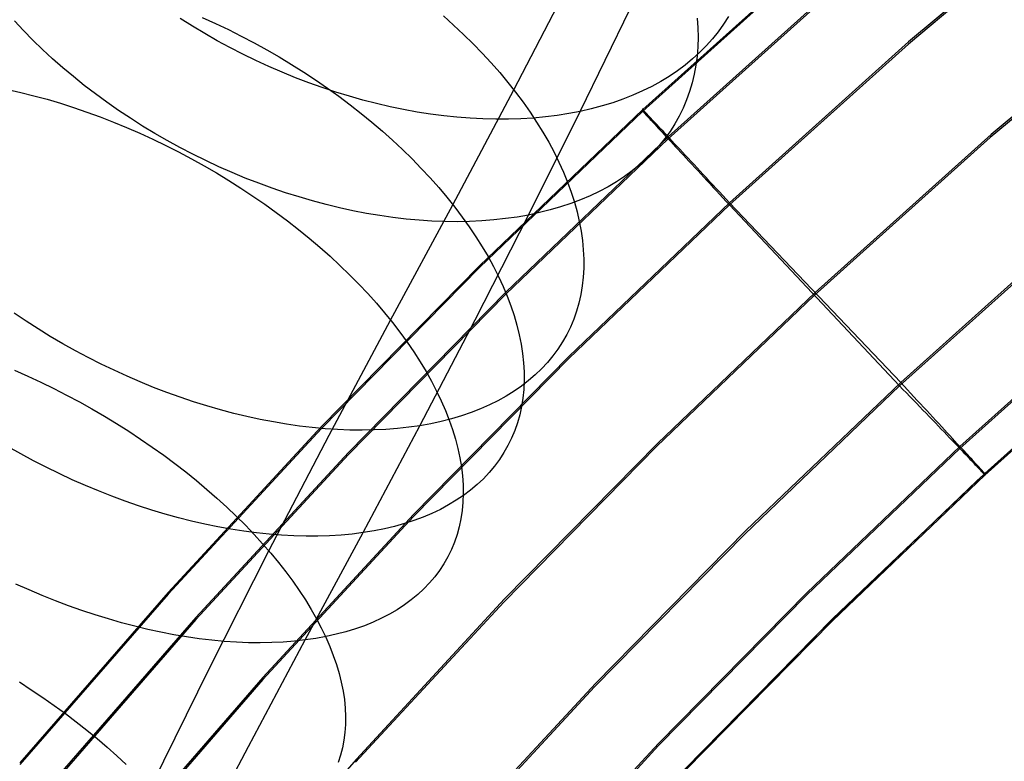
# Model space of a CAD drawing. Header units: millimetres. Extents: x 119 to 175.9, y -203.1 to -153.8.
# Tile 89 of 256: x 131.7 to 134, y -167.8 to -166.1. Entities that reach past the tile are written whole.
import ezdxf

# ---------------------------------------------------------------- set-up
doc = ezdxf.new("R2010")
doc.units = ezdxf.units.MM
doc.header["$MEASUREMENT"] = 0
doc.layers.add('Layer 01', color=5, linetype='Continuous', true_color=0x0000ff)

msp = doc.modelspace()

# ---------------------------------------------------------------- linework, layer by layer
at = {"layer": 'Layer 01'}
for p, q in [((134.2376, -165.7766, 35.248), (133.8019, -166.1425, 35.2484)), ((134.2376, -165.7816, 31.3138), (133.8019, -166.1475, 31.3143)), ((133.6043, -165.9155, 34.8789), (133.1735, -166.3024, 34.8794)), ((133.6045, -165.9195, 31.6828), (133.1737, -166.3064, 31.6833)), ((132.8687, -166.2557, 28.3072), (133.0084, -165.9869, 28.0848)), ((133.6624, -165.9821, 35.1425), (133.2338, -166.367, 35.143)), ((133.6625, -165.9868, 31.4193), (133.2339, -166.3717, 31.4198)), ((134.4233, -166.0089, 31.3141), (133.995, -166.3686, 31.3145)), ((134.4255, -166.0018, 35.2485), (133.9971, -166.3614, 35.2489)), ((133.0258, -166.3067, 26.549), (133.1442, -166.0646, 26.3257)), ((131.71, -166.1154, 26.5769), (131.6887, -166.0926, 26.5908)), ((132.1092, -166.1054, 26.2711), (132.0806, -166.0873, 26.2754)), ((132.1325, -166.0846, 28.6849), (132.1635, -166.0987, 28.6882)), ((132.1635, -166.0987, 28.6882), (132.1942, -166.1133, 28.6904)), ((132.7027, -166.0812, 28.4149), (132.7267, -166.1028, 28.4038)), ((132.7267, -166.1028, 28.4038), (132.75, -166.1247, 28.3919)), ((133.302, -166.086, 27.5299), (133.3037, -166.1089, 27.5047)), ((133.3647, -166.1007, 26.9613), (133.352, -166.1183, 26.9349)), ((133.3763, -166.0825, 26.9878), (133.3647, -166.1007, 26.9613)), ((131.7321, -166.138, 26.5639), (131.71, -166.1154, 26.5769)), ((132.1383, -166.1229, 26.2677), (132.1092, -166.1054, 26.2711)), ((132.1679, -166.1397, 26.2652), (132.1383, -166.1229, 26.2677)), ((132.1942, -166.1133, 28.6904), (132.2248, -166.1286, 28.6917)), ((132.75, -166.1247, 28.3919), (132.7726, -166.1469, 28.3792)), ((133.3037, -166.1089, 27.5047), (133.3043, -166.1315, 27.4791)), ((133.352, -166.1183, 26.9349), (133.3384, -166.1354, 26.9087)), ((131.755, -166.1602, 26.5517), (131.7321, -166.138, 26.5639)), ((132.1979, -166.156, 26.2636), (132.1679, -166.1397, 26.2652)), ((132.2248, -166.1286, 28.6917), (132.255, -166.1445, 28.6921)), ((132.255, -166.1445, 28.6921), (132.2849, -166.161, 28.6914)), ((132.7726, -166.1469, 28.3792), (132.7944, -166.1694, 28.3655)), ((133.3043, -166.1315, 27.4791), (133.3037, -166.1538, 27.4533)), ((133.3384, -166.1354, 26.9087), (133.3237, -166.1518, 26.8826)), ((133.8019, -166.1425, 35.2484), (133.3785, -166.5227, 35.2489)), ((133.8019, -166.1475, 31.3143), (133.3785, -166.5278, 31.3148)), ((131.7786, -166.1821, 26.5403), (131.755, -166.1602, 26.5517)), ((132.2283, -166.1716, 26.2629), (132.1979, -166.156, 26.2636)), ((132.259, -166.1865, 26.2632), (132.2283, -166.1716, 26.2629)), ((132.2849, -166.161, 28.6914), (132.3144, -166.178, 28.6898)), ((132.7944, -166.1694, 28.3655), (132.8154, -166.1921, 28.3511)), ((133.3081, -166.1676, 26.8566), (133.2915, -166.1827, 26.8309)), ((133.3037, -166.1538, 27.4533), (133.3021, -166.1758, 27.4272)), ((133.3237, -166.1518, 26.8826), (133.3081, -166.1676, 26.8566)), ((131.803, -166.2035, 26.5298), (131.7786, -166.1821, 26.5403)), ((132.29, -166.2008, 26.2644), (132.259, -166.1865, 26.2632)), ((132.3144, -166.178, 28.6898), (132.3435, -166.1956, 28.6872)), ((132.3435, -166.1956, 28.6872), (132.3723, -166.2138, 28.6836)), ((132.8154, -166.1921, 28.3511), (132.8355, -166.2151, 28.3358)), ((133.274, -166.1971, 26.8054), (133.2556, -166.2109, 26.7802)), ((133.2915, -166.1827, 26.8309), (133.274, -166.1971, 26.8054)), ((133.2993, -166.1974, 27.4009), (133.2955, -166.2186, 27.3744)), ((133.3021, -166.1758, 27.4272), (133.2993, -166.1974, 27.4009)), ((131.828, -166.2246, 26.5201), (131.803, -166.2035, 26.5298)), ((132.3212, -166.2143, 26.2665), (132.29, -166.2008, 26.2644)), ((132.3527, -166.2272, 26.2695), (132.3212, -166.2143, 26.2665)), ((132.3723, -166.2138, 28.6836), (132.4005, -166.2324, 28.6791)), ((132.8355, -166.2151, 28.3358), (132.8548, -166.2383, 28.3198)), ((133.2556, -166.2109, 26.7802), (133.2362, -166.2239, 26.7552)), ((133.2955, -166.2186, 27.3744), (133.2905, -166.2394, 27.3478)), ((131.8537, -166.2453, 26.5114), (131.828, -166.2246, 26.5201)), ((132.3844, -166.2393, 26.2734), (132.3527, -166.2272, 26.2695)), ((132.4162, -166.2506, 26.2783), (132.3844, -166.2393, 26.2734)), ((132.4005, -166.2324, 28.6791), (132.4283, -166.2515, 28.6736)), ((132.8548, -166.2383, 28.3198), (132.8732, -166.2616, 28.303)), ((133.216, -166.2362, 26.7306), (133.1949, -166.2477, 26.7064)), ((133.2362, -166.2239, 26.7552), (133.216, -166.2362, 26.7306)), ((133.2905, -166.2394, 27.3478), (133.2845, -166.2597, 27.321)), ((131.6729, -166.2547, 28.8088), (131.7037, -166.2617, 28.8216)), ((131.7037, -166.2617, 28.8216), (131.7348, -166.2696, 28.8335)), ((131.8801, -166.2655, 26.5035), (131.8537, -166.2453, 26.5114)), ((131.9071, -166.2852, 26.4965), (131.8801, -166.2655, 26.5035)), ((132.4482, -166.2612, 26.284), (132.4162, -166.2506, 26.2783)), ((132.4283, -166.2515, 28.6736), (132.4555, -166.2711, 28.6672)), ((132.4802, -166.271, 26.2907), (132.4482, -166.2612, 26.284)), ((132.7248, -166.5273, 28.5237), (132.8687, -166.2557, 28.3072)), ((132.8732, -166.2616, 28.303), (132.8907, -166.285, 28.2854)), ((133.173, -166.2585, 26.6825), (133.1503, -166.2685, 26.6591)), ((133.1949, -166.2477, 26.7064), (133.173, -166.2585, 26.6825)), ((133.2845, -166.2597, 27.321), (133.2774, -166.2796, 27.2942)), ((131.7348, -166.2696, 28.8335), (131.7659, -166.2781, 28.8445)), ((131.7659, -166.2781, 28.8445), (131.7972, -166.2875, 28.8545)), ((131.7972, -166.2875, 28.8545), (131.8285, -166.2975, 28.8637)), ((131.9347, -166.3044, 26.4904), (131.9071, -166.2852, 26.4965)), ((132.4555, -166.2711, 28.6672), (132.4821, -166.2911, 28.6598)), ((132.5123, -166.2801, 26.2982), (132.4802, -166.271, 26.2907)), ((132.5443, -166.2883, 26.3066), (132.5123, -166.2801, 26.2982)), ((132.5763, -166.2957, 26.3158), (132.5443, -166.2883, 26.3066)), ((132.8907, -166.285, 28.2854), (132.9073, -166.3086, 28.2671)), ((133.1026, -166.2862, 26.6135), (133.0777, -166.2939, 26.5915)), ((133.1268, -166.2778, 26.636), (133.1026, -166.2862, 26.6135)), ((133.1503, -166.2685, 26.6591), (133.1268, -166.2778, 26.636)), ((133.2774, -166.2796, 27.2942), (133.2692, -166.2989, 27.2673)), ((131.8285, -166.2975, 28.8637), (131.8599, -166.3083, 28.8719)), ((131.8599, -166.3083, 28.8719), (131.8912, -166.3198, 28.8791)), ((131.9628, -166.3231, 26.4852), (131.9347, -166.3044, 26.4904)), ((132.4821, -166.2911, 28.6598), (132.5082, -166.3116, 28.6514)), ((132.5082, -166.3116, 28.6514), (132.5336, -166.3324, 28.6422)), ((132.6083, -166.3024, 26.326), (132.5763, -166.2957, 26.3158)), ((132.6401, -166.3082, 26.3369), (132.6083, -166.3024, 26.326)), ((132.6717, -166.3131, 26.3487), (132.6401, -166.3082, 26.3369)), ((132.7032, -166.3172, 26.3613), (132.6717, -166.3131, 26.3487)), ((133.1735, -166.3024, 34.8794), (132.788, -166.6716, 34.8799)), ((133.1737, -166.3064, 31.6833), (132.7881, -166.6755, 31.6837)), ((132.9034, -166.5517, 26.7669), (133.0258, -166.3067, 26.549)), ((132.9073, -166.3086, 28.2671), (132.9229, -166.3323, 28.2481)), ((132.9989, -166.3119, 26.5286), (132.9714, -166.3162, 26.5088)), ((133.0258, -166.3067, 26.549), (132.9989, -166.3119, 26.5286)), ((133.0521, -166.3007, 26.5699), (133.0258, -166.3067, 26.549)), ((133.0777, -166.2939, 26.5915), (133.0521, -166.3007, 26.5699)), ((133.1725, -166.3013, 34.9264), (133.1723, -166.3011, 34.9146)), ((133.1723, -166.3011, 34.9146), (133.1724, -166.3012, 34.9028)), ((133.1724, -166.3012, 34.9028), (133.1728, -166.3017, 34.8911)), ((133.173, -166.3018, 34.9381), (133.1725, -166.3013, 34.9264)), ((133.1726, -166.3053, 31.6603), (133.1725, -166.3051, 31.6488)), ((133.1725, -166.3051, 31.6488), (133.1726, -166.3053, 31.6373)), ((133.173, -166.3057, 31.6718), (133.1726, -166.3053, 31.6603)), ((133.1726, -166.3053, 31.6373), (133.173, -166.3058, 31.6258)), ((133.1728, -166.3017, 34.8911), (133.1735, -166.3024, 34.8794)), ((133.1737, -166.3025, 34.9498), (133.173, -166.3018, 34.9381)), ((133.1737, -166.3064, 31.6833), (133.173, -166.3057, 31.6718)), ((133.173, -166.3058, 31.6258), (133.1737, -166.3065, 31.6144)), ((133.1735, -166.3024, 34.8794), (133.1737, -166.3064, 31.6833)), ((133.1747, -166.3036, 34.9615), (133.1737, -166.3025, 34.9498)), ((133.1737, -166.3065, 31.6144), (133.1746, -166.3075, 31.6029)), ((133.1746, -166.3075, 31.6029), (133.1758, -166.3089, 31.5916)), ((133.176, -166.305, 34.9731), (133.1747, -166.3036, 34.9615)), ((133.1758, -166.3089, 31.5916), (133.1773, -166.3105, 31.5803)), ((133.1775, -166.3066, 34.9846), (133.176, -166.305, 34.9731)), ((133.1773, -166.3105, 31.5803), (133.179, -166.3123, 31.5691)), ((133.1794, -166.3086, 34.9961), (133.1775, -166.3066, 34.9846)), ((133.179, -166.3123, 31.5691), (133.181, -166.3145, 31.558)), ((133.1815, -166.3108, 35.0074), (133.1794, -166.3086, 34.9961)), ((133.1838, -166.3134, 35.0187), (133.1815, -166.3108, 35.0074)), ((133.1865, -166.3162, 35.0298), (133.1838, -166.3134, 35.0187)), ((133.2692, -166.2989, 27.2673), (133.2599, -166.3178, 27.2404)), ((131.8912, -166.3198, 28.8791), (131.9225, -166.3319, 28.8854)), ((131.9225, -166.3319, 28.8854), (131.9537, -166.3448, 28.8907)), ((131.9914, -166.3413, 26.481), (131.9628, -166.3231, 26.4852)), ((132.5336, -166.3324, 28.6422), (132.5584, -166.3536, 28.632)), ((132.7344, -166.3205, 26.3748), (132.7032, -166.3172, 26.3613)), ((132.7654, -166.323, 26.389), (132.7344, -166.3205, 26.3748)), ((132.796, -166.3246, 26.4039), (132.7654, -166.323, 26.389)), ((132.8263, -166.3253, 26.4196), (132.796, -166.3246, 26.4039)), ((132.8563, -166.3252, 26.4361), (132.8263, -166.3253, 26.4196)), ((132.8858, -166.3242, 26.4533), (132.8563, -166.3252, 26.4361)), ((132.9148, -166.3224, 26.4711), (132.8858, -166.3242, 26.4533)), ((132.9434, -166.3197, 26.4896), (132.9148, -166.3224, 26.4711)), ((132.9229, -166.3323, 28.2481), (132.9376, -166.356, 28.2283)), ((132.9714, -166.3162, 26.5088), (132.9434, -166.3197, 26.4896)), ((133.181, -166.3145, 31.558), (133.1833, -166.3169, 31.5469)), ((133.1833, -166.3169, 31.5469), (133.1858, -166.3196, 31.536)), ((133.1858, -166.3196, 31.536), (133.1885, -166.3226, 31.5253)), ((133.1894, -166.3193, 35.0408), (133.1865, -166.3162, 35.0298)), ((133.1885, -166.3226, 31.5253), (133.1915, -166.3259, 31.5147)), ((133.1925, -166.3227, 35.0516), (133.1894, -166.3193, 35.0408)), ((133.1915, -166.3259, 31.5147), (133.1948, -166.3294, 31.5042)), ((133.1959, -166.3263, 35.0622), (133.1925, -166.3227, 35.0516)), ((133.1948, -166.3294, 31.5042), (133.1983, -166.3332, 31.4939)), ((133.1996, -166.3303, 35.0727), (133.1959, -166.3263, 35.0622)), ((133.1983, -166.3332, 31.4939), (133.202, -166.3372, 31.4838)), ((133.2035, -166.3345, 35.0829), (133.1996, -166.3303, 35.0727)), ((133.2076, -166.3389, 35.093), (133.2035, -166.3345, 35.0829)), ((133.2496, -166.3361, 27.2134), (133.2382, -166.3539, 27.1866)), ((133.2599, -166.3178, 27.2404), (133.2496, -166.3361, 27.2134)), ((131.9537, -166.3448, 28.8907), (131.9847, -166.3583, 28.895)), ((131.9847, -166.3583, 28.895), (132.0156, -166.3725, 28.8984)), ((132.0204, -166.3589, 26.4777), (131.9914, -166.3413, 26.481)), ((132.05, -166.3758, 26.4753), (132.0204, -166.3589, 26.4777)), ((132.5584, -166.3536, 28.632), (132.5824, -166.3751, 28.621)), ((132.9376, -166.356, 28.2283), (132.9513, -166.3797, 28.208)), ((133.202, -166.3372, 31.4838), (133.206, -166.3415, 31.4739)), ((133.206, -166.3415, 31.4739), (133.2101, -166.346, 31.4642)), ((133.212, -166.3436, 35.1029), (133.2076, -166.3389, 35.093)), ((133.2101, -166.346, 31.4642), (133.2146, -166.3508, 31.4547)), ((133.2166, -166.3486, 35.1125), (133.212, -166.3436, 35.1029)), ((133.2146, -166.3508, 31.4547), (133.2192, -166.3558, 31.4454)), ((133.2215, -166.3538, 35.1218), (133.2166, -166.3486, 35.1125)), ((133.2192, -166.3558, 31.4454), (133.224, -166.361, 31.4364)), ((133.2265, -166.3592, 35.131), (133.2215, -166.3538, 35.1218)), ((133.2382, -166.3539, 27.1866), (133.2258, -166.371, 27.1598)), ((133.2318, -166.3649, 35.1398), (133.2265, -166.3592, 35.131)), ((132.0156, -166.3725, 28.8984), (132.0463, -166.3872, 28.9008)), ((132.0799, -166.3922, 26.4738), (132.05, -166.3758, 26.4753)), ((132.5824, -166.3751, 28.621), (132.6058, -166.397, 28.609)), ((133.2338, -166.367, 35.143), (132.8502, -166.7343, 35.1435)), ((133.2339, -166.3717, 31.4198), (132.8503, -166.739, 31.4203)), ((132.9513, -166.3797, 28.208), (132.964, -166.4034, 28.1869)), ((133.2258, -166.371, 27.1598), (133.2124, -166.3876, 27.1331)), ((133.224, -166.361, 31.4364), (133.2291, -166.3665, 31.4276)), ((133.2291, -166.3665, 31.4276), (133.2343, -166.3722, 31.4191)), ((133.2373, -166.3708, 35.1484), (133.2318, -166.3649, 35.1398)), ((133.2343, -166.3722, 31.4191), (133.2398, -166.3781, 31.4109)), ((133.243, -166.3769, 35.1567), (133.2373, -166.3708, 35.1484)), ((133.2398, -166.3781, 31.4109), (133.2454, -166.3842, 31.4029)), ((133.2489, -166.3832, 35.1647), (133.243, -166.3769, 35.1567)), ((133.2549, -166.3897, 35.1724), (133.2489, -166.3832, 35.1647)), ((133.995, -166.3686, 31.3145), (133.5788, -166.7423, 31.315)), ((133.9971, -166.3614, 35.2489), (133.5809, -166.7351, 35.2494)), ((132.0463, -166.3872, 28.9008), (132.0768, -166.4026, 28.9022)), ((132.0768, -166.4026, 28.9022), (132.1069, -166.4186, 28.9026)), ((132.1102, -166.408, 26.4733), (132.0799, -166.3922, 26.4738)), ((132.6058, -166.397, 28.609), (132.6284, -166.4191, 28.5962)), ((132.964, -166.4034, 28.1869), (132.9756, -166.4271, 28.1653)), ((133.198, -166.4035, 27.1066), (133.1826, -166.4188, 27.0802)), ((133.2124, -166.3876, 27.1331), (133.198, -166.4035, 27.1066)), ((133.2454, -166.3842, 31.4029), (133.2512, -166.3904, 31.3952)), ((133.2512, -166.3904, 31.3952), (133.2572, -166.3969, 31.3879)), ((133.2611, -166.3964, 35.1798), (133.2549, -166.3897, 35.1724)), ((133.2572, -166.3969, 31.3879), (133.2634, -166.4036, 31.3808)), ((133.2676, -166.4033, 35.1868), (133.2611, -166.3964, 35.1798)), ((133.2634, -166.4036, 31.3808), (133.2697, -166.4104, 31.374)), ((133.2741, -166.4104, 35.1935), (133.2676, -166.4033, 35.1868)), ((132.1069, -166.4186, 28.9026), (132.1368, -166.4352, 28.902)), ((132.1408, -166.4231, 26.4737), (132.1102, -166.408, 26.4733)), ((132.1717, -166.4375, 26.475), (132.1408, -166.4231, 26.4737)), ((132.6284, -166.4191, 28.5962), (132.6503, -166.4415, 28.5825)), ((132.9756, -166.4271, 28.1653), (132.9863, -166.4508, 28.1431)), ((133.1826, -166.4188, 27.0802), (133.1663, -166.4334, 27.054)), ((133.2697, -166.4104, 31.374), (133.2762, -166.4174, 31.3676)), ((133.2809, -166.4176, 35.1999), (133.2741, -166.4104, 35.1935)), ((133.2762, -166.4174, 31.3676), (133.2828, -166.4245, 31.3615)), ((133.2877, -166.425, 35.2059), (133.2809, -166.4176, 35.1999)), ((133.2828, -166.4245, 31.3615), (133.2896, -166.4318, 31.3557)), ((133.2948, -166.4325, 35.2116), (133.2877, -166.425, 35.2059)), ((132.1368, -166.4352, 28.902), (132.1663, -166.4523, 28.9004)), ((132.1663, -166.4523, 28.9004), (132.1954, -166.47, 28.8978)), ((132.2029, -166.4512, 26.4773), (132.1717, -166.4375, 26.475)), ((132.2343, -166.4643, 26.4805), (132.2029, -166.4512, 26.4773)), ((132.6503, -166.4415, 28.5825), (132.6713, -166.4641, 28.5679)), ((132.9863, -166.4508, 28.1431), (132.9959, -166.4743, 28.1203)), ((133.149, -166.4474, 27.0281), (133.1308, -166.4606, 27.0024)), ((133.1663, -166.4334, 27.054), (133.149, -166.4474, 27.0281)), ((133.2896, -166.4318, 31.3557), (133.2965, -166.4393, 31.3503)), ((133.3019, -166.4402, 35.2169), (133.2948, -166.4325, 35.2116)), ((133.2965, -166.4393, 31.3503), (133.3035, -166.4468, 31.3452)), ((133.3092, -166.448, 35.2219), (133.3019, -166.4402, 35.2169)), ((133.3035, -166.4468, 31.3452), (133.3106, -166.4545, 31.3405)), ((133.3165, -166.456, 35.2264), (133.3092, -166.448, 35.2219)), ((132.1954, -166.47, 28.8978), (132.2241, -166.4881, 28.8943)), ((132.2659, -166.4766, 26.4846), (132.2343, -166.4643, 26.4805)), ((132.2976, -166.4882, 26.4897), (132.2659, -166.4766, 26.4846)), ((132.6713, -166.4641, 28.5679), (132.6915, -166.4869, 28.5525)), ((132.9959, -166.4743, 28.1203), (133.0045, -166.4978, 28.097)), ((133.1117, -166.4731, 26.977), (133.0917, -166.4849, 26.952)), ((133.1308, -166.4606, 27.0024), (133.1117, -166.4731, 26.977)), ((133.3106, -166.4545, 31.3405), (133.3178, -166.4623, 31.3361)), ((133.324, -166.464, 35.2306), (133.3165, -166.456, 35.2264)), ((133.3178, -166.4623, 31.3361), (133.3252, -166.4702, 31.3321)), ((133.3316, -166.4722, 35.2344), (133.324, -166.464, 35.2306)), ((133.3252, -166.4702, 31.3321), (133.3326, -166.4783, 31.3285)), ((133.3393, -166.4804, 35.2378), (133.3316, -166.4722, 35.2344)), ((132.2241, -166.4881, 28.8943), (132.2523, -166.5068, 28.8898)), ((132.3294, -166.4991, 26.4957), (132.2976, -166.4882, 26.4897)), ((132.3613, -166.5091, 26.5025), (132.3294, -166.4991, 26.4957)), ((132.6915, -166.4869, 28.5525), (132.7109, -166.5099, 28.5364)), ((133.0045, -166.4978, 28.097), (133.012, -166.521, 28.0732)), ((133.0709, -166.496, 26.9273), (133.0492, -166.5063, 26.903)), ((133.0917, -166.4849, 26.952), (133.0709, -166.496, 26.9273)), ((133.3326, -166.4783, 31.3285), (133.3401, -166.4863, 31.3252)), ((133.347, -166.4888, 35.2409), (133.3393, -166.4804, 35.2378)), ((133.3401, -166.4863, 31.3252), (133.3477, -166.4945, 31.3224)), ((133.3548, -166.4972, 35.2435), (133.347, -166.4888, 35.2409)), ((133.3477, -166.4945, 31.3224), (133.3553, -166.5028, 31.3199)), ((133.3627, -166.5056, 35.2457), (133.3548, -166.4972, 35.2435)), ((132.2523, -166.5068, 28.8898), (132.2801, -166.5259, 28.8843)), ((132.3932, -166.5185, 26.5103), (132.3613, -166.5091, 26.5025)), ((132.4251, -166.527, 26.519), (132.3932, -166.5185, 26.5103)), ((132.7109, -166.5099, 28.5364), (132.7294, -166.5331, 28.5194)), ((133.3785, -166.5227, 35.2489), (132.9997, -166.8855, 35.2494)), ((133.0268, -166.5159, 26.8791), (133.0035, -166.5246, 26.8557)), ((133.012, -166.521, 28.0732), (133.0184, -166.5441, 28.0489)), ((133.0492, -166.5063, 26.903), (133.0268, -166.5159, 26.8791)), ((133.3553, -166.5028, 31.3199), (133.363, -166.511, 31.3178)), ((133.3706, -166.5141, 35.2475), (133.3627, -166.5056, 35.2457)), ((133.363, -166.511, 31.3178), (133.3707, -166.5194, 31.3161)), ((133.3785, -166.5227, 35.2489), (133.3706, -166.5141, 35.2475)), ((133.3707, -166.5194, 31.3161), (133.3785, -166.5278, 31.3148)), ((133.7832, -166.9475, 35.2495), (133.3785, -166.5227, 35.2489)), ((132.2801, -166.5259, 28.8843), (132.3073, -166.5455, 28.8778)), ((132.3073, -166.5455, 28.8778), (132.334, -166.5655, 28.8704)), ((132.457, -166.5347, 26.5285), (132.4251, -166.527, 26.519)), ((132.4887, -166.5417, 26.5389), (132.457, -166.5347, 26.5285)), ((132.5204, -166.5478, 26.5502), (132.4887, -166.5417, 26.5389)), ((132.5774, -166.8001, 28.7332), (132.7248, -166.5273, 28.5237)), ((132.7294, -166.5331, 28.5194), (132.747, -166.5564, 28.5017)), ((132.9295, -166.5461, 26.7883), (132.9034, -166.5517, 26.7669)), ((132.9549, -166.5398, 26.8103), (132.9295, -166.5461, 26.7883)), ((132.9796, -166.5326, 26.8327), (132.9549, -166.5398, 26.8103)), ((133.0035, -166.5246, 26.8557), (132.9796, -166.5326, 26.8327)), ((133.3785, -166.5278, 31.3148), (132.9996, -166.8905, 31.3152)), ((133.0184, -166.5441, 28.0489), (133.0237, -166.5671, 28.0241)), ((133.3785, -166.5278, 31.3148), (133.7806, -166.9556, 31.3153)), ((132.334, -166.5655, 28.8704), (132.3601, -166.5858, 28.862)), ((132.5519, -166.5531, 26.5623), (132.5204, -166.5478, 26.5502)), ((132.5832, -166.5576, 26.5752), (132.5519, -166.5531, 26.5623)), ((132.6142, -166.5612, 26.589), (132.5832, -166.5576, 26.5752)), ((132.645, -166.5641, 26.6035), (132.6142, -166.5612, 26.589)), ((132.6754, -166.566, 26.6188), (132.645, -166.5641, 26.6035)), ((132.7055, -166.5672, 26.6349), (132.6754, -166.566, 26.6188)), ((132.7352, -166.5675, 26.6517), (132.7055, -166.5672, 26.6349)), ((132.7645, -166.5669, 26.6692), (132.7352, -166.5675, 26.6517)), ((132.747, -166.5564, 28.5017), (132.7637, -166.5797, 28.4832)), ((132.7934, -166.5656, 26.6875), (132.7645, -166.5669, 26.6692)), ((132.7772, -166.7993, 26.9795), (132.9034, -166.5517, 26.7669)), ((132.8217, -166.5633, 26.7064), (132.7934, -166.5656, 26.6875)), ((132.8495, -166.5603, 26.726), (132.8217, -166.5633, 26.7064)), ((132.8768, -166.5564, 26.7461), (132.8495, -166.5603, 26.726)), ((132.9034, -166.5517, 26.7669), (132.8768, -166.5564, 26.7461)), ((133.0237, -166.5671, 28.0241), (133.028, -166.5897, 27.999)), ((132.3601, -166.5858, 28.862), (132.3855, -166.6066, 28.8527)), ((132.7637, -166.5797, 28.4832), (132.7794, -166.6032, 28.464)), ((133.028, -166.5897, 27.999), (133.0312, -166.6122, 27.9734)), ((134.1896, -166.5884, 31.3148), (133.7806, -166.9556, 31.3153)), ((134.1923, -166.5805, 35.249), (133.7832, -166.9475, 35.2495)), ((132.3855, -166.6066, 28.8527), (132.4103, -166.6277, 28.8425)), ((132.7794, -166.6032, 28.464), (132.7942, -166.6266, 28.4441)), ((133.0312, -166.6122, 27.9734), (133.0332, -166.6343, 27.9475)), ((132.4103, -166.6277, 28.8425), (132.4345, -166.6491, 28.8314)), ((132.7942, -166.6266, 28.4441), (132.808, -166.6501, 28.4235)), ((133.0332, -166.6343, 27.9475), (133.0342, -166.6561, 27.9212)), ((132.4345, -166.6491, 28.8314), (132.4579, -166.6709, 28.8193)), ((132.808, -166.6501, 28.4235), (132.8209, -166.6736, 28.4023)), ((133.0342, -166.6561, 27.9212), (133.0341, -166.6776, 27.8947)), ((132.788, -166.6716, 34.8799), (132.4139, -167.0523, 34.8803)), ((132.7881, -166.6755, 31.6837), (132.4141, -167.0563, 31.6842)), ((132.4579, -166.6709, 28.8193), (132.4806, -166.6928, 28.8064)), ((132.8209, -166.6736, 28.4023), (132.8327, -166.697, 28.3804)), ((133.0341, -166.6776, 27.8947), (133.0329, -166.6987, 27.8679)), ((132.4806, -166.6928, 28.8064), (132.5025, -166.7151, 28.7925)), ((132.8327, -166.697, 28.3804), (132.8435, -166.7203, 28.358)), ((133.0329, -166.6987, 27.8679), (133.0306, -166.7195, 27.8409)), ((132.5025, -166.7151, 28.7925), (132.5236, -166.7375, 28.7779)), ((132.8435, -166.7203, 28.358), (132.8533, -166.7436, 28.335)), ((133.0306, -166.7195, 27.8409), (133.0272, -166.7398, 27.8137)), ((132.8502, -166.7343, 35.1435), (132.4781, -167.1131, 35.144)), ((132.8503, -166.739, 31.4203), (132.4782, -167.1178, 31.4208)), ((132.5236, -166.7375, 28.7779), (132.544, -166.7602, 28.7624)), ((132.8533, -166.7436, 28.335), (132.862, -166.7667, 28.3114)), ((133.0272, -166.7398, 27.8137), (133.0227, -166.7597, 27.7863)), ((133.5788, -166.7423, 31.315), (133.2064, -167.0989, 31.3155)), ((133.5809, -166.7351, 35.2494), (133.2084, -167.0916, 35.2499)), ((134.327, -166.736, 35.1412), (133.9229, -167.0986, 35.1416)), ((134.3273, -166.741, 31.423), (133.9233, -167.1035, 31.4234)), ((132.544, -166.7602, 28.7624), (132.5634, -166.783, 28.746)), ((132.862, -166.7667, 28.3114), (132.8697, -166.7896, 28.2873)), ((133.0171, -166.7791, 27.7588), (133.0105, -166.7981, 27.7311)), ((133.0227, -166.7597, 27.7863), (133.0171, -166.7791, 27.7588)), ((131.716, -166.8026, 26.8893), (131.6879, -166.7838, 26.8944)), ((132.4323, -167.0718, 28.933), (132.5774, -166.8001, 28.7332)), ((132.5634, -166.783, 28.746), (132.582, -166.8059, 28.7289)), ((132.6471, -167.0497, 27.1866), (132.7772, -166.7993, 26.9795)), ((132.8697, -166.7896, 28.2873), (132.8763, -166.8124, 28.2627)), ((133.0105, -166.7981, 27.7311), (133.0028, -166.8165, 27.7035)), ((134.3839, -166.8019, 34.88), (133.9819, -167.1626, 34.8805)), ((131.7445, -166.8209, 26.8852), (131.716, -166.8026, 26.8893)), ((131.7735, -166.8387, 26.882), (131.7445, -166.8209, 26.8852)), ((132.582, -166.8059, 28.7289), (132.5998, -166.8289, 28.711)), ((132.8763, -166.8124, 28.2627), (132.8818, -166.8349, 28.2377)), ((133.0028, -166.8165, 27.7035), (132.994, -166.8344, 27.6757)), ((133.9633, -167.1798, 34.9059), (134.3639, -166.8193, 34.9054)), ((134.3837, -166.8061, 31.6839), (133.9818, -167.1668, 31.6844)), ((131.8029, -166.8559, 26.8798), (131.7735, -166.8387, 26.882)), ((132.5998, -166.8289, 28.711), (132.6166, -166.8521, 28.6923)), ((132.8818, -166.8349, 28.2377), (132.8863, -166.8572, 28.2122)), ((132.994, -166.8344, 27.6757), (132.9841, -166.8518, 27.648)), ((131.8327, -166.8725, 26.8786), (131.8029, -166.8559, 26.8798)), ((132.6166, -166.8521, 28.6923), (132.6325, -166.8752, 28.6729)), ((132.8863, -166.8572, 28.2122), (132.8897, -166.8793, 28.1864)), ((132.9733, -166.8685, 27.6204), (132.9614, -166.8847, 27.5927)), ((132.9841, -166.8518, 27.648), (132.9733, -166.8685, 27.6204)), ((131.8628, -166.8886, 26.8783), (131.8327, -166.8725, 26.8786)), ((131.8933, -166.904, 26.879), (131.8628, -166.8886, 26.8783)), ((132.9997, -166.8855, 35.2494), (132.632, -167.2597, 35.2499)), ((132.9996, -166.8905, 31.3152), (132.632, -167.2647, 31.3157)), ((132.6325, -166.8752, 28.6729), (132.6474, -166.8984, 28.6528)), ((132.8897, -166.8793, 28.1864), (132.892, -166.901, 28.1601)), ((132.9614, -166.8847, 27.5927), (132.9485, -166.9003, 27.5652)), ((131.6889, -166.9187, 29.2977), (131.72, -166.9325, 29.3008)), ((131.924, -166.9188, 26.8806), (131.8933, -166.904, 26.879)), ((131.955, -166.9329, 26.8833), (131.924, -166.9188, 26.8806)), ((132.6474, -166.8984, 28.6528), (132.6614, -166.9216, 28.632)), ((132.892, -166.901, 28.1601), (132.8932, -166.9224, 28.1336)), ((132.9346, -166.9152, 27.5379), (132.9197, -166.9295, 27.5106)), ((132.9485, -166.9003, 27.5652), (132.9346, -166.9152, 27.5379)), ((131.72, -166.9325, 29.3008), (131.7509, -166.9469, 29.3029)), ((131.9861, -166.9464, 26.8868), (131.955, -166.9329, 26.8833)), ((132.6614, -166.9216, 28.632), (132.6744, -166.9448, 28.6105)), ((132.8932, -166.9224, 28.1336), (132.8933, -166.9435, 28.1067)), ((132.9197, -166.9295, 27.5106), (132.9039, -166.9432, 27.4836)), ((131.7509, -166.9469, 29.3029), (131.7816, -166.9619, 29.304)), ((131.7816, -166.9619, 29.304), (131.812, -166.9774, 29.3041)), ((132.0175, -166.9592, 26.8913), (131.9861, -166.9464, 26.8868)), ((132.0489, -166.9712, 26.8968), (132.0175, -166.9592, 26.8913)), ((132.6744, -166.9448, 28.6105), (132.6864, -166.9679, 28.5884)), ((132.8871, -166.9561, 27.4569), (132.8694, -166.9684, 27.4304)), ((132.9039, -166.9432, 27.4836), (132.8871, -166.9561, 27.4569)), ((132.8923, -166.9642, 28.0796), (132.8902, -166.9845, 28.0522)), ((132.8933, -166.9435, 28.1067), (132.8923, -166.9642, 28.0796)), ((133.7806, -166.9556, 31.3153), (133.4146, -167.3059, 31.3157)), ((133.7832, -166.9475, 35.2495), (133.4171, -167.2977, 35.2499)), ((133.7806, -166.9556, 31.3153), (133.7887, -166.9639, 31.3171)), ((133.7911, -166.9561, 35.2477), (133.7832, -166.9475, 35.2495)), ((133.7887, -166.9639, 31.3171), (133.7967, -166.9722, 31.3194)), ((133.799, -166.9646, 35.2455), (133.7911, -166.9561, 35.2477)), ((133.8068, -166.9731, 35.2429), (133.799, -166.9646, 35.2455)), ((131.812, -166.9774, 29.3041), (131.8421, -166.9935, 29.3032)), ((132.0805, -166.9826, 26.9032), (132.0489, -166.9712, 26.8968)), ((132.1121, -166.9932, 26.9105), (132.0805, -166.9826, 26.9032)), ((132.6864, -166.9679, 28.5884), (132.6974, -166.9909, 28.5657)), ((132.8508, -166.9799, 27.4041), (132.8314, -166.9907, 27.3783)), ((132.8694, -166.9684, 27.4304), (132.8508, -166.9799, 27.4041)), ((132.8902, -166.9845, 28.0522), (132.887, -167.0044, 28.0246)), ((133.7967, -166.9722, 31.3194), (133.8047, -166.9805, 31.3221)), ((133.8047, -166.9805, 31.3221), (133.8126, -166.9887, 31.3252)), ((133.8146, -166.9815, 35.2399), (133.8068, -166.9731, 35.2429)), ((133.8223, -166.9898, 35.2365), (133.8146, -166.9815, 35.2399)), ((131.8421, -166.9935, 29.3032), (131.8718, -167.0101, 29.3012)), ((131.8718, -167.0101, 29.3012), (131.9012, -167.0272, 29.2983)), ((132.1437, -167.0031, 26.9188), (132.1121, -166.9932, 26.9105)), ((132.1753, -167.0123, 26.9279), (132.1437, -167.0031, 26.9188)), ((132.6974, -166.9909, 28.5657), (132.7073, -167.0138, 28.5424)), ((132.7899, -167.0101, 27.3276), (132.768, -167.0187, 27.3029)), ((132.8111, -167.0008, 27.3527), (132.7899, -167.0101, 27.3276)), ((132.8314, -166.9907, 27.3783), (132.8111, -167.0008, 27.3527)), ((132.887, -167.0044, 28.0246), (132.8828, -167.0238, 27.9969)), ((133.8126, -166.9887, 31.3252), (133.8205, -166.9968, 31.3287)), ((133.8205, -166.9968, 31.3287), (133.8282, -167.0048, 31.3325)), ((133.8299, -166.998, 35.2327), (133.8223, -166.9898, 35.2365)), ((133.8282, -167.0048, 31.3325), (133.8359, -167.0127, 31.3367)), ((133.8374, -167.0062, 35.2286), (133.8299, -166.998, 35.2327)), ((133.8448, -167.0142, 35.224), (133.8374, -167.0062, 35.2286)), ((131.9012, -167.0272, 29.2983), (131.9302, -167.0448, 29.2943)), ((132.2069, -167.0206, 26.938), (132.1753, -167.0123, 26.9279)), ((132.2383, -167.0282, 26.949), (132.2069, -167.0206, 26.938)), ((132.2696, -167.035, 26.9608), (132.2383, -167.0282, 26.949)), ((132.3007, -167.041, 26.9735), (132.2696, -167.035, 26.9608)), ((132.7217, -167.0334, 27.2548), (132.6975, -167.0396, 27.2316)), ((132.7073, -167.0138, 28.5424), (132.7163, -167.0366, 28.5186)), ((132.7452, -167.0264, 27.2786), (132.7217, -167.0334, 27.2548)), ((132.768, -167.0187, 27.3029), (132.7452, -167.0264, 27.2786)), ((132.8828, -167.0238, 27.9969), (132.8775, -167.0428, 27.969)), ((133.8359, -167.0127, 31.3367), (133.8434, -167.0205, 31.3414)), ((133.8434, -167.0205, 31.3414), (133.8508, -167.0282, 31.3463)), ((133.8521, -167.0221, 35.2191), (133.8448, -167.0142, 35.224)), ((133.8508, -167.0282, 31.3463), (133.8581, -167.0358, 31.3517)), ((133.8593, -167.0298, 35.2138), (133.8521, -167.0221, 35.2191)), ((133.8664, -167.0374, 35.2081), (133.8593, -167.0298, 35.2138)), ((131.9302, -167.0448, 29.2943), (131.9588, -167.0629, 29.2894)), ((132.4139, -167.0523, 34.8803), (132.0517, -167.4442, 34.8808)), ((132.4141, -167.0563, 31.6842), (132.0518, -167.4481, 31.6847)), ((132.3316, -167.0462, 26.987), (132.3007, -167.041, 26.9735)), ((132.3623, -167.0506, 27.0014), (132.3316, -167.0462, 26.987)), ((132.3926, -167.0542, 27.0166), (132.3623, -167.0506, 27.0014)), ((132.4227, -167.057, 27.0326), (132.3926, -167.0542, 27.0166)), ((132.4524, -167.059, 27.0494), (132.4227, -167.057, 27.0326)), ((132.5132, -167.3025, 27.3882), (132.6471, -167.0497, 27.1866)), ((132.5941, -167.0564, 27.1441), (132.5668, -167.0586, 27.1238)), ((132.6209, -167.0534, 27.1651), (132.5941, -167.0564, 27.1441)), ((132.6471, -167.0497, 27.1866), (132.6209, -167.0534, 27.1651)), ((132.6727, -167.0451, 27.2088), (132.6471, -167.0497, 27.1866)), ((132.6975, -167.0396, 27.2316), (132.6727, -167.0451, 27.2088)), ((132.7163, -167.0366, 28.5186), (132.7241, -167.0591, 28.4942)), ((132.8775, -167.0428, 27.969), (132.871, -167.0613, 27.941)), ((133.8581, -167.0358, 31.3517), (133.8652, -167.0432, 31.3574)), ((133.8652, -167.0432, 31.3574), (133.8723, -167.0505, 31.3634)), ((133.8733, -167.0449, 35.2021), (133.8664, -167.0374, 35.2081)), ((133.8723, -167.0505, 31.3634), (133.8791, -167.0576, 31.3699)), ((133.8801, -167.0522, 35.1957), (133.8733, -167.0449, 35.2021)), ((133.8791, -167.0576, 31.3699), (133.8858, -167.0646, 31.3766)), ((133.8867, -167.0594, 35.189), (133.8801, -167.0522, 35.1957)), ((131.9588, -167.0629, 29.2894), (131.9869, -167.0813, 29.2834)), ((131.9869, -167.0813, 29.2834), (132.0145, -167.1002, 29.2765)), ((132.2897, -167.3453, 29.1251), (132.4323, -167.0718, 28.933)), ((132.4817, -167.0601, 27.0669), (132.4524, -167.059, 27.0494)), ((132.5105, -167.0604, 27.0851), (132.4817, -167.0601, 27.0669)), ((132.5389, -167.0599, 27.1041), (132.5105, -167.0604, 27.0851)), ((132.5668, -167.0586, 27.1238), (132.5389, -167.0599, 27.1041)), ((132.7241, -167.0591, 28.4942), (132.7309, -167.0815, 28.4694)), ((132.7309, -167.0815, 28.4694), (132.7367, -167.1037, 28.444)), ((132.8636, -167.0792, 27.9129), (132.8551, -167.0967, 27.8848)), ((132.871, -167.0613, 27.941), (132.8636, -167.0792, 27.9129)), ((133.8858, -167.0646, 31.3766), (133.8924, -167.0714, 31.3837)), ((133.8931, -167.0663, 35.1819), (133.8867, -167.0594, 35.189)), ((133.8924, -167.0714, 31.3837), (133.8987, -167.0781, 31.3911)), ((133.8994, -167.0731, 35.1745), (133.8931, -167.0663, 35.1819)), ((133.8987, -167.0781, 31.3911), (133.9049, -167.0845, 31.3988)), ((133.9055, -167.0797, 35.1668), (133.8994, -167.0731, 35.1745)), ((133.9114, -167.0861, 35.1588), (133.9055, -167.0797, 35.1668)), ((131.7035, -167.1163, 27.073), (131.6738, -167.0996, 27.0741)), ((132.0145, -167.1002, 29.2765), (132.0415, -167.1195, 29.2686)), ((132.7367, -167.1037, 28.444), (132.7414, -167.1256, 28.4183)), ((133.2064, -167.0989, 31.3155), (132.8451, -167.4667, 31.316)), ((132.8551, -167.0967, 27.8848), (132.8455, -167.1135, 27.8567)), ((133.2084, -167.0916, 35.2499), (132.847, -167.4593, 35.2504)), ((133.9229, -167.0986, 35.1416), (133.5614, -167.4445, 35.1421)), ((133.9233, -167.1035, 31.4234), (133.5617, -167.4494, 31.4239)), ((133.9049, -167.0845, 31.3988), (133.9109, -167.0907, 31.4068)), ((133.9109, -167.0907, 31.4068), (133.9167, -167.0968, 31.4151)), ((133.9171, -167.0923, 35.1505), (133.9114, -167.0861, 35.1588)), ((133.9167, -167.0968, 31.4151), (133.9222, -167.1026, 31.4237)), ((133.9226, -167.0983, 35.1419), (133.9171, -167.0923, 35.1505)), ((133.9222, -167.1026, 31.4237), (133.9276, -167.1083, 31.4325)), ((133.928, -167.104, 35.1331), (133.9226, -167.0983, 35.1419)), ((133.9331, -167.1095, 35.1239), (133.928, -167.104, 35.1331)), ((131.7336, -167.1325, 27.0728), (131.7035, -167.1163, 27.073)), ((132.0415, -167.1195, 29.2686), (132.068, -167.1392, 29.2597)), ((132.4781, -167.1131, 35.144), (132.1177, -167.503, 35.1445)), ((132.4782, -167.1178, 31.4208), (132.1177, -167.5077, 31.4213)), ((132.7414, -167.1256, 28.4183), (132.745, -167.1472, 28.3921)), ((132.8455, -167.1135, 27.8567), (132.8349, -167.1298, 27.8287)), ((133.9276, -167.1083, 31.4325), (133.9328, -167.1137, 31.4417)), ((133.9328, -167.1137, 31.4417), (133.9377, -167.1189, 31.451)), ((133.9379, -167.1148, 35.1146), (133.9331, -167.1095, 35.1239)), ((133.9377, -167.1189, 31.451), (133.9424, -167.1238, 31.4606)), ((133.9426, -167.1198, 35.1049), (133.9379, -167.1148, 35.1146)), ((133.9424, -167.1238, 31.4606), (133.9469, -167.1285, 31.4705)), ((133.947, -167.1246, 35.095), (133.9426, -167.1198, 35.1049)), ((133.9512, -167.1292, 35.085), (133.947, -167.1246, 35.095)), ((131.7639, -167.1481, 27.0736), (131.7336, -167.1325, 27.0728)), ((131.7946, -167.1631, 27.0754), (131.7639, -167.1481, 27.0736)), ((132.068, -167.1392, 29.2597), (132.0938, -167.1592, 29.2499)), ((132.745, -167.1472, 28.3921), (132.7475, -167.1685, 28.3655)), ((132.8232, -167.1455, 27.8006), (132.8106, -167.1606, 27.7727)), ((132.8349, -167.1298, 27.8287), (132.8232, -167.1455, 27.8006)), ((133.9469, -167.1285, 31.4705), (133.9511, -167.133, 31.4806)), ((133.9511, -167.133, 31.4806), (133.9551, -167.1372, 31.4908)), ((133.9551, -167.1334, 35.0747), (133.9512, -167.1292, 35.085)), ((133.9588, -167.1374, 35.0642), (133.9551, -167.1334, 35.0747)), ((133.9551, -167.1372, 31.4908), (133.9588, -167.1411, 31.5013)), ((133.9623, -167.1412, 35.0535), (133.9588, -167.1374, 35.0642)), ((133.9588, -167.1411, 31.5013), (133.9623, -167.1448, 31.5119)), ((133.9655, -167.1446, 35.0426), (133.9623, -167.1412, 35.0535)), ((133.9623, -167.1448, 31.5119), (133.9655, -167.1482, 31.5227)), ((133.9684, -167.1478, 35.0316), (133.9655, -167.1446, 35.0426)), ((133.9655, -167.1482, 31.5227), (133.9684, -167.1514, 31.5337)), ((133.9711, -167.1507, 35.0205), (133.9684, -167.1478, 35.0316)), ((133.9684, -167.1514, 31.5337), (133.9711, -167.1543, 31.5448)), ((133.9735, -167.1533, 35.0092), (133.9711, -167.1507, 35.0205)), ((131.8254, -167.1774, 27.0782), (131.7946, -167.1631, 27.0754)), ((132.0938, -167.1592, 29.2499), (132.119, -167.1796, 29.2391)), ((132.7475, -167.1685, 28.3655), (132.7489, -167.1895, 28.3386)), ((132.8106, -167.1606, 27.7727), (132.797, -167.175, 27.745)), ((133.9818, -167.1668, 31.6844), (133.6222, -167.5108, 31.6848)), ((133.9819, -167.1626, 34.8805), (133.6223, -167.5066, 34.8809)), ((133.9711, -167.1543, 31.5448), (133.9736, -167.1569, 31.5561)), ((133.9757, -167.1557, 34.9978), (133.9735, -167.1533, 35.0092)), ((133.9736, -167.1569, 31.5561), (133.9757, -167.1592, 31.5674)), ((133.9775, -167.1577, 34.9863), (133.9757, -167.1557, 34.9978)), ((133.9757, -167.1592, 31.5674), (133.9776, -167.1613, 31.5789)), ((133.9791, -167.1594, 34.9747), (133.9775, -167.1577, 34.9863)), ((133.9776, -167.1613, 31.5789), (133.9792, -167.1631, 31.5904)), ((133.9804, -167.1609, 34.963), (133.9791, -167.1594, 34.9747)), ((133.9792, -167.1631, 31.5904), (133.9805, -167.1645, 31.6021)), ((133.9815, -167.162, 34.9513), (133.9804, -167.1609, 34.963)), ((133.9805, -167.1645, 31.6021), (133.9815, -167.1657, 31.6137)), ((133.9823, -167.1629, 34.9395), (133.9815, -167.162, 34.9513)), ((133.9815, -167.1657, 31.6137), (133.9823, -167.1666, 31.6255)), ((133.9818, -167.1668, 31.6844), (133.9819, -167.1626, 34.8805)), ((133.9825, -167.1673, 31.6726), (133.9818, -167.1668, 31.6844)), ((133.9819, -167.1626, 34.8805), (133.9825, -167.1632, 34.8923)), ((133.9828, -167.1634, 34.9277), (133.9823, -167.1629, 34.9395)), ((133.9823, -167.1666, 31.6255), (133.9827, -167.1672, 31.6372)), ((133.9825, -167.1632, 34.8923), (133.9829, -167.1636, 34.9041)), ((133.9828, -167.1676, 31.6608), (133.9825, -167.1673, 31.6726)), ((133.9827, -167.1672, 31.6372), (133.9829, -167.1676, 31.649)), ((133.983, -167.1636, 34.9159), (133.9828, -167.1634, 34.9277)), ((133.9829, -167.1676, 31.649), (133.9828, -167.1676, 31.6608)), ((133.9829, -167.1636, 34.9041), (133.983, -167.1636, 34.9159)), ((131.8565, -167.1911, 27.0819), (131.8254, -167.1774, 27.0782)), ((131.8877, -167.2041, 27.0866), (131.8565, -167.1911, 27.0819)), ((132.119, -167.1796, 29.2391), (132.1436, -167.2002, 29.2274)), ((132.7489, -167.1895, 28.3386), (132.7492, -167.2102, 28.3114)), ((132.7824, -167.1888, 27.7174), (132.7668, -167.202, 27.6899)), ((132.797, -167.175, 27.745), (132.7824, -167.1888, 27.7174)), ((133.6061, -167.5225, 34.9063), (133.9633, -167.1798, 34.9059)), ((131.919, -167.2164, 27.0923), (131.8877, -167.2041, 27.0866)), ((131.9505, -167.2281, 27.0989), (131.919, -167.2164, 27.0923)), ((132.1436, -167.2002, 29.2274), (132.1674, -167.2211, 29.2147)), ((132.1674, -167.2211, 29.2147), (132.1906, -167.2423, 29.2012)), ((132.7503, -167.2144, 27.6628), (132.7329, -167.2261, 27.6358)), ((132.7492, -167.2102, 28.3114), (132.7485, -167.2304, 28.284)), ((132.7668, -167.202, 27.6899), (132.7503, -167.2144, 27.6628)), ((131.9819, -167.239, 27.1064), (131.9505, -167.2281, 27.0989)), ((132.0134, -167.2492, 27.1149), (131.9819, -167.239, 27.1064)), ((132.1906, -167.2423, 29.2012), (132.2129, -167.2636, 29.1868)), ((132.7146, -167.2372, 27.6092), (132.6954, -167.2475, 27.5829)), ((132.7329, -167.2261, 27.6358), (132.7146, -167.2372, 27.6092)), ((132.7485, -167.2304, 28.284), (132.7467, -167.2503, 28.2562)), ((132.0448, -167.2586, 27.1243), (132.0134, -167.2492, 27.1149)), ((132.0762, -167.2673, 27.1346), (132.0448, -167.2586, 27.1243)), ((132.1075, -167.2752, 27.1459), (132.0762, -167.2673, 27.1346)), ((132.2129, -167.2636, 29.1868), (132.2345, -167.2852, 29.1715)), ((132.632, -167.2597, 35.2499), (132.276, -167.6448, 35.2504)), ((132.632, -167.2647, 31.3157), (132.276, -167.6498, 31.3162)), ((132.6544, -167.2659, 27.5315), (132.6327, -167.2739, 27.5064)), ((132.6753, -167.257, 27.557), (132.6544, -167.2659, 27.5315)), ((132.6954, -167.2475, 27.5829), (132.6753, -167.257, 27.557)), ((132.7467, -167.2503, 28.2562), (132.7437, -167.2697, 28.2283)), ((132.1386, -167.2824, 27.158), (132.1075, -167.2752, 27.1459)), ((132.1695, -167.2887, 27.171), (132.1386, -167.2824, 27.158)), ((132.2002, -167.2943, 27.1848), (132.1695, -167.2887, 27.171)), ((132.2345, -167.2852, 29.1715), (132.2553, -167.307, 29.1553)), ((132.5871, -167.2877, 27.4575), (132.5631, -167.2934, 27.4339)), ((132.6103, -167.2812, 27.4817), (132.5871, -167.2877, 27.4575)), ((132.6327, -167.2739, 27.5064), (132.6103, -167.2812, 27.4817)), ((132.7397, -167.2887, 28.2002), (132.7347, -167.3072, 28.172)), ((132.7437, -167.2697, 28.2283), (132.7397, -167.2887, 28.2002)), ((132.2307, -167.2991, 27.1995), (132.2002, -167.2943, 27.1848)), ((132.2608, -167.3031, 27.215), (132.2307, -167.2991, 27.1995)), ((132.2553, -167.307, 29.1553), (132.2753, -167.3288, 29.1383)), ((132.2906, -167.3063, 27.2313), (132.2608, -167.3031, 27.215)), ((132.3201, -167.3086, 27.2484), (132.2906, -167.3063, 27.2313)), ((132.3492, -167.3102, 27.2663), (132.3201, -167.3086, 27.2484)), ((132.3778, -167.3109, 27.2849), (132.3492, -167.3102, 27.2663)), ((132.376, -167.5563, 27.5831), (132.5132, -167.3025, 27.3882)), ((132.4059, -167.3109, 27.3042), (132.3778, -167.3109, 27.2849)), ((132.4336, -167.31, 27.3242), (132.4059, -167.3109, 27.3042)), ((132.4607, -167.3083, 27.3449), (132.4336, -167.31, 27.3242)), ((132.4872, -167.3058, 27.3662), (132.4607, -167.3083, 27.3449)), ((132.5132, -167.3025, 27.3882), (132.4872, -167.3058, 27.3662)), ((132.5385, -167.2983, 27.4107), (132.5132, -167.3025, 27.3882)), ((132.5631, -167.2934, 27.4339), (132.5385, -167.2983, 27.4107)), ((132.7347, -167.3072, 28.172), (132.7285, -167.3252, 28.1436)), ((133.4146, -167.3059, 31.3157), (133.0595, -167.6672, 31.3162)), ((133.4171, -167.2977, 35.2499), (133.0618, -167.659, 35.2504)), ((132.2753, -167.3288, 29.1383), (132.2944, -167.3509, 29.1206)), ((132.7285, -167.3252, 28.1436), (132.7213, -167.3427, 28.1152)), ((132.1486, -167.6242, 29.3119), (132.2897, -167.3453, 29.1251)), ((132.2944, -167.3509, 29.1206), (132.3126, -167.3729, 29.102)), ((132.713, -167.3596, 28.0867), (132.7037, -167.376, 28.0582)), ((132.7213, -167.3427, 28.1152), (132.713, -167.3596, 28.0867)), ((132.3126, -167.3729, 29.102), (132.3299, -167.3951, 29.0826)), ((132.7037, -167.376, 28.0582), (132.6934, -167.3918, 28.0298)), ((132.3299, -167.3951, 29.0826), (132.3463, -167.4173, 29.0625)), ((132.682, -167.407, 28.0014), (132.6696, -167.4216, 27.9731)), ((132.6934, -167.3918, 28.0298), (132.682, -167.407, 28.0014)), ((131.7231, -167.438, 27.2715), (131.6921, -167.4241, 27.2676)), ((132.3463, -167.4173, 29.0625), (132.3618, -167.4395, 29.0417)), ((132.6696, -167.4216, 27.9731), (132.6563, -167.4355, 27.945)), ((132.0517, -167.4442, 34.8808), (131.7016, -167.8465, 34.8814)), ((132.0518, -167.4481, 31.6847), (131.7017, -167.8505, 31.6852)), ((131.7542, -167.4512, 27.2763), (131.7231, -167.438, 27.2715)), ((131.7855, -167.4637, 27.2821), (131.7542, -167.4512, 27.2763)), ((132.3618, -167.4395, 29.0417), (132.3763, -167.4617, 29.0202)), ((132.6419, -167.4488, 27.917), (132.6266, -167.4615, 27.8892)), ((132.6563, -167.4355, 27.945), (132.6419, -167.4488, 27.917)), ((133.5614, -167.4445, 35.1421), (133.2106, -167.8012, 35.1425)), ((133.5617, -167.4494, 31.4239), (133.2109, -167.8061, 31.4243)), ((131.8168, -167.4755, 27.2889), (131.7855, -167.4637, 27.2821)), ((131.8481, -167.4866, 27.2966), (131.8168, -167.4755, 27.2889)), ((132.3763, -167.4617, 29.0202), (132.3898, -167.4839, 28.998)), ((132.8451, -167.4667, 31.316), (132.4951, -167.8452, 31.3164)), ((132.847, -167.4593, 35.2504), (132.4969, -167.8378, 35.2508)), ((132.6104, -167.4734, 27.8616), (132.5932, -167.4847, 27.8344)), ((132.6266, -167.4615, 27.8892), (132.6104, -167.4734, 27.8616)), ((131.8795, -167.497, 27.3052), (131.8481, -167.4866, 27.2966)), ((131.9108, -167.5067, 27.3148), (131.8795, -167.497, 27.3052)), ((132.3898, -167.4839, 28.998), (132.4024, -167.506, 28.9752)), ((132.5752, -167.4952, 27.8074), (132.5562, -167.505, 27.7807)), ((132.5932, -167.4847, 27.8344), (132.5752, -167.4952, 27.8074)), ((132.1177, -167.503, 35.1445), (131.7693, -167.9034, 35.145)), ((132.1177, -167.5077, 31.4213), (131.7694, -167.908, 31.4218)), ((131.942, -167.5157, 27.3254), (131.9108, -167.5067, 27.3148)), ((131.9731, -167.5239, 27.3368), (131.942, -167.5157, 27.3254)), ((132.4024, -167.506, 28.9752), (132.4139, -167.5279, 28.9517)), ((132.5158, -167.5225, 27.7285), (132.4944, -167.53, 27.703)), ((132.5364, -167.5141, 27.7544), (132.5158, -167.5225, 27.7285)), ((132.5562, -167.505, 27.7807), (132.5364, -167.5141, 27.7544)), ((133.2595, -167.876, 34.9068), (133.6061, -167.5225, 34.9063)), ((133.6222, -167.5108, 31.6848), (133.2732, -167.8657, 31.6853)), ((133.6223, -167.5066, 34.8809), (133.2733, -167.8615, 34.8814)), ((132.004, -167.5313, 27.3491), (131.9731, -167.5239, 27.3368)), ((132.0348, -167.538, 27.3624), (132.004, -167.5313, 27.3491)), ((132.0654, -167.5439, 27.3764), (132.0348, -167.538, 27.3624)), ((132.0956, -167.549, 27.3914), (132.0654, -167.5439, 27.3764)), ((132.4139, -167.5279, 28.9517), (132.4244, -167.5498, 28.9277)), ((132.4492, -167.5429, 27.6535), (132.4255, -167.5482, 27.6295)), ((132.4722, -167.5369, 27.678), (132.4492, -167.5429, 27.6535)), ((132.4944, -167.53, 27.703), (132.4722, -167.5369, 27.678)), ((132.1256, -167.5534, 27.4072), (132.0956, -167.549, 27.3914)), ((132.1552, -167.5569, 27.4237), (132.1256, -167.5534, 27.4072)), ((132.1845, -167.5596, 27.4411), (132.1552, -167.5569, 27.4237)), ((132.2134, -167.5616, 27.4593), (132.1845, -167.5596, 27.4411)), ((132.2418, -167.5627, 27.4782), (132.2134, -167.5616, 27.4593)), ((132.2415, -167.8082, 27.7683), (132.376, -167.5563, 27.5831)), ((132.2697, -167.563, 27.4978), (132.2418, -167.5627, 27.4782)), ((132.2971, -167.5626, 27.5181), (132.2697, -167.563, 27.4978)), ((132.324, -167.5613, 27.5391), (132.2971, -167.5626, 27.5181)), ((132.3503, -167.5592, 27.5608), (132.324, -167.5613, 27.5391)), ((132.376, -167.5563, 27.5831), (132.3503, -167.5592, 27.5608)), ((132.4011, -167.5526, 27.606), (132.376, -167.5563, 27.5831)), ((132.4255, -167.5482, 27.6295), (132.4011, -167.5526, 27.606)), ((132.4244, -167.5498, 28.9277), (132.4339, -167.5715, 28.9031)), ((132.4339, -167.5715, 28.9031), (132.4423, -167.5931, 28.878)), ((132.4423, -167.5931, 28.878), (132.4496, -167.6144, 28.8524)), ((132.4496, -167.6144, 28.8524), (132.4559, -167.6355, 28.8263)), ((132.009, -167.9083, 29.4932), (132.1486, -167.6242, 29.3119)), ((132.4559, -167.6355, 28.8263), (132.4612, -167.6564, 28.7998)), ((131.7006, -167.6556, 29.659), (131.7285, -167.6738, 29.6516)), ((132.276, -167.6448, 35.2504), (131.9319, -168.0403, 35.2509)), ((132.276, -167.6498, 31.3162), (131.9319, -168.0454, 31.3167)), ((132.4612, -167.6564, 28.7998), (132.4653, -167.677, 28.7729)), ((133.0618, -167.659, 35.2504), (132.7178, -168.0308, 35.2509)), ((131.7285, -167.6738, 29.6516), (131.7559, -167.6923, 29.6432)), ((132.4653, -167.677, 28.7729), (132.4684, -167.6973, 28.7456)), ((133.0595, -167.6672, 31.3162), (132.7155, -168.0391, 31.3167)), ((131.7559, -167.6923, 29.6432), (131.7828, -167.7112, 29.6338)), ((132.4684, -167.6973, 28.7456), (132.4703, -167.7172, 28.7179)), ((131.7828, -167.7112, 29.6338), (131.8091, -167.7304, 29.6234)), ((131.8091, -167.7304, 29.6234), (131.8347, -167.7498, 29.612)), ((132.4703, -167.7172, 28.7179), (132.4712, -167.7369, 28.69)), ((131.8347, -167.7498, 29.612), (131.8597, -167.7696, 29.5997)), ((132.471, -167.7561, 28.6618), (132.4697, -167.7749, 28.6334)), ((132.4712, -167.7369, 28.69), (132.471, -167.7561, 28.6618)), ((131.8597, -167.7696, 29.5997), (131.884, -167.7896, 29.5865)), ((132.4697, -167.7749, 28.6334), (132.4673, -167.7934, 28.6047)), ((131.884, -167.7896, 29.5865), (131.9076, -167.8099, 29.5724)), ((132.4673, -167.7934, 28.6047), (132.4639, -167.8113, 28.5759)), ((133.2106, -167.8012, 35.1425), (132.8708, -168.1685, 35.143)), ((131.9076, -167.8099, 29.5724), (131.9304, -167.8303, 29.5573)), ((132.1095, -168.0614, 27.9461), (132.2415, -167.8082, 27.7683)), ((132.4639, -167.8113, 28.5759), (132.4593, -167.8289, 28.5469)), ((133.2109, -167.8061, 31.4243), (132.8711, -168.1734, 31.4248)), ((131.9304, -167.8303, 29.5573), (131.9525, -167.8509, 29.5414)), ((132.4969, -167.8378, 35.2508), (132.1586, -168.2265, 35.2513)), ((132.4593, -167.8289, 28.5469), (132.4537, -167.8459, 28.5179))]:
    msp.add_line(p, q, dxfattribs=at)

doc.saveas('drawing.dxf')
